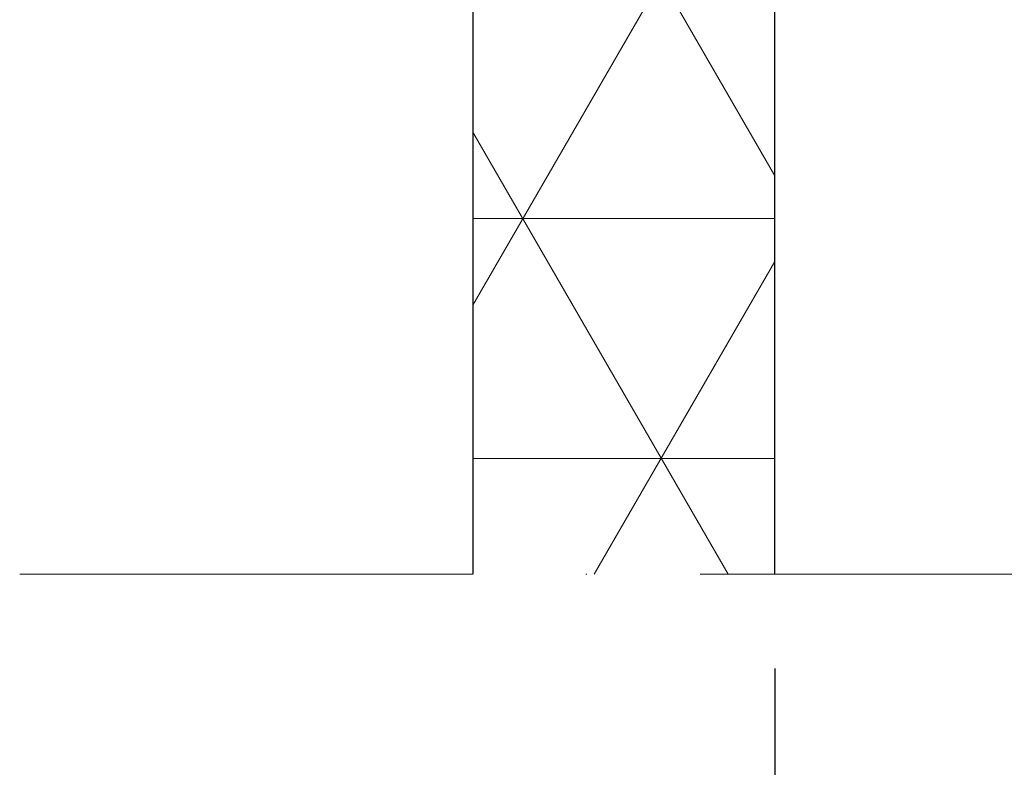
# Model space of a CAD drawing. Header units: millimetres. Extents: x 238070 to 270166, y 16326 to 41314.
# Tile 104 of 256: x 244497 to 244627, y 40918 to 41017. Entities that reach past the tile are written whole.
import ezdxf

# ---------------------------------------------------------------- set-up
doc = ezdxf.new("R2010")
doc.units = ezdxf.units.MM
doc.linetypes.add('ACAD_ISO10W100', pattern=[18, 12, -3, 0, -3])
doc.layers.add('Bemaßung', color=7, linetype='Continuous', lineweight=9)
doc.dimstyles.new('DIN', dxfattribs={"dimtxt": 2.5, "dimasz": 2.5, "dimexe": 1.25, "dimexo": 0.625, "dimtad": 1, "dimtih": 1, "dimdec": 4, "dimdsep": 46, "dimlunit": 6, "dimtxsty": 'Standard', "dimcen": 2.5, "dimadec": 0, "dimazin": 0, "dimtfac": 1, "dimtdec": 4, "dimtmove": 0, "dimatfit": 3, "dimfxl": 0, "dimtvp": 1, "dimtolj": 1, "dimtzin": 0, "dimarcsym": 0})

# ---------------------------------------------------------------- blocks, each defined once
blk = doc.blocks.new('_Oblique')
at = {"color": 0, "linetype": 'ByBlock', "lineweight": -2}
blk.add_line((-0.5, -0.5), (0.5, 0.5), dxfattribs=at)
blk = doc.blocks.new('*D103')
at = {"layer": 'Bemaßung', "color": 0, "lineweight": -2, "transparency": 16777216}
for p, q in [((244596.74, 40930.71), (244596.74, 40837.91)), ((244896.74, 40930.71), (244896.74, 40837.91)), ((244596.74, 40862.91), (244896.74, 40862.91))]:
    blk.add_line(p, q, dxfattribs=at)
at = {"layer": 'DEFPOINTS', "color": 0, "transparency": 16777216}
for p in [(244596.74, 40943.21), (244896.74, 40943.21), (244896.74, 40862.91)]:
    blk.add_point(p, dxfattribs=at)
at = {"layer": 'Bemaßung', "color": 0, "lineweight": -2, "transparency": 16777216, "xscale": 50, "yscale": 50, "zscale": 50, "rotation": 180}
blk.add_blockref('_Oblique', (244596.74, 40862.91), dxfattribs=at)
at = {"layer": 'Bemaßung', "color": 0, "lineweight": -2, "transparency": 16777216, "xscale": 50, "yscale": 50, "zscale": 50}
blk.add_blockref('_Oblique', (244896.74, 40862.91), dxfattribs=at)
at = {"layer": 'Bemaßung', "color": 0, "transparency": 16777216, "insert": (244746.74, 40890.41), "char_height": 30, "attachment_point": 5}
blk.add_mtext('\\A1;30', dxfattribs=at)

msp = doc.modelspace()

# ---------------------------------------------------------------- hatches: boundary and pattern name
at = {"lineweight": 5}
h = msp.add_hatch(dxfattribs=at)
h.set_pattern_fill('NET3', color=0, scale=10)
h.set_pattern_definition([(0, (-4149.913, 5811.28), (0, 31.75), []), (60, (-4149.913, 5811.28), (-27.4963066, 15.875), []), (120, (-4149.913, 5811.28), (-27.4963066, -15.875), [])])
edge = h.paths.add_edge_path()
edge.add_line((244556.74432, 40943.21171), (244596.74432, 40943.21171))
edge.add_line((244596.74432, 40943.21171), (244596.74432, 41256.36152))
edge.add_arc((244797.23794, 40981.59), 340.14273, 126.1172557, 134.9943755)
edge.add_line((244556.74432, 41222.13084), (244556.74432, 40943.21171))
edge = h.paths.add_edge_path()
edge.add_line((244596.74432, 41313.48995), (244556.74432, 41311.21795))
edge.add_line((244556.74432, 41311.21795), (244556.74432, 41222.13084))
edge.add_arc((244797.23794, 40981.59), 340.14273, 126.1172557, 134.9943755, ccw=False)
edge.add_line((244596.74432, 41256.36152), (244596.74432, 41313.48995))

# ---------------------------------------------------------------- linework, layer by layer
for p, q in [((244596.74432, 40943.21171), (244596.74432, 41313.48995)), ((244556.74432, 41311.21795), (244556.74432, 40943.21171))]:
    msp.add_line(p, q)
at = {"linetype": 'ACAD_ISO10W100', "lineweight": 5, "ltscale": 5}
msp.add_line((244496.74432, 40943.21171), (245305.70535, 40943.21171), dxfattribs=at)

# ---------------------------------------------------------------- dimensions: what is measured, and where the dimension line sits
at = {"layer": 'Bemaßung'}
dim = msp.add_linear_dim(base=(244896.74435, 40862.91129), p1=(244596.74432, 40943.21171), p2=(244896.74435, 40943.21183), text='30', dimstyle='DIN', override={"dimscale": 20, "dimtxt": 1.5, "dimdec": 2, "dimblk1": 'Oblique', "dimblk2": 'Oblique', "dimsah": 1, "dimtdec": 2}, dxfattribs=at)
dim.commit()
dim.dimension.update_dxf_attribs({"geometry": '*D103', "text_midpoint": (244746.74433, 40890.41129)})

doc.saveas('drawing.dxf')
